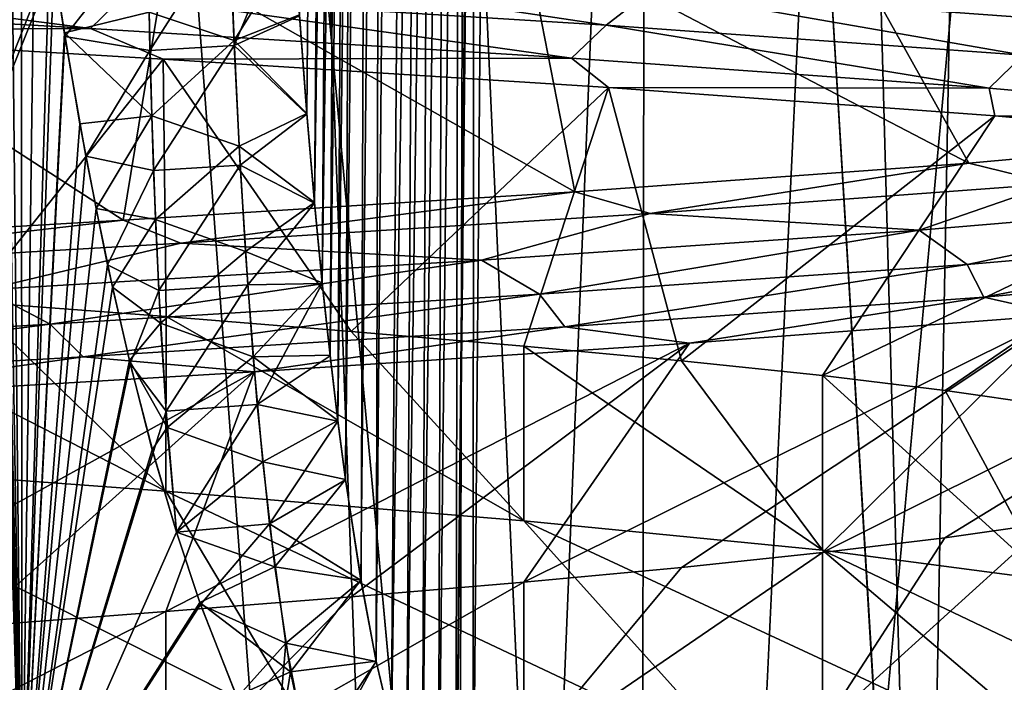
# Model space of a CAD drawing. Header units: millimetres. Extents: x -147 to 182, y -41 to 41.
# Tile 132 of 256: x 0.57 to 1.405, y 28.389 to 28.951. Entities that reach past the tile are written whole.
import ezdxf

# ---------------------------------------------------------------- set-up
doc = ezdxf.new("R2010")
doc.units = ezdxf.units.MM
doc.header["$LTSCALE"] = 51.403556
for name, color, linetype in [('157', 7, 'CONTINUOUS'), ('158', 7, 'CONTINUOUS'), ('159', 7, 'CONTINUOUS'), ('164', 7, 'CONTINUOUS'), ('166', 7, 'CONTINUOUS'), ('167', 7, 'CONTINUOUS'), ('168', 7, 'CONTINUOUS'), ('171', 7, 'CONTINUOUS'), ('172', 7, 'CONTINUOUS'), ('187', 7, 'CONTINUOUS'), ('188', 7, 'CONTINUOUS'), ('199', 7, 'CONTINUOUS'), ('202', 7, 'CONTINUOUS'), ('211', 7, 'CONTINUOUS'), ('218', 7, 'CONTINUOUS'), ('271', 7, 'CONTINUOUS'), ('277', 7, 'CONTINUOUS')]:
    doc.layers.add(name, color=color, linetype=linetype)

msp = doc.modelspace()

# ---------------------------------------------------------------- linework, layer by layer
at = {"layer": '157', "color": 7, "linetype": 'CONTINUOUS'}
for points in [[(1.44157, 29.07598, 0.69418), (1.64412, 28.85333, 1.06882), (1.25095, 29.05098, 0.99756), (1.44157, 29.07598, 0.69418)], [(1.25095, 29.05098, 0.99756), (1.37486, 28.82911, 1.39831), (0.99763, 29.02598, 1.25089), (1.25095, 29.05098, 0.99756)], [(1.64412, 28.85333, 1.06882), (1.37486, 28.82911, 1.39831), (1.25095, 29.05098, 0.99756), (1.64412, 28.85333, 1.06882)], [(0.99763, 29.02598, 1.25089), (1.04087, 28.80489, 1.66196), (0.69424, 29.00098, 1.44154), (0.99763, 29.02598, 1.25089)], [(1.37486, 28.82911, 1.39831), (1.04087, 28.80489, 1.66196), (0.99763, 29.02598, 1.25089), (1.37486, 28.82911, 1.39831)], [(0.69424, 29.00098, 1.44154), (0.65786, 28.78066, 1.84736), (0.35604, 28.97597, 1.55988), (0.69424, 29.00098, 1.44154)], [(1.04087, 28.80489, 1.66196), (0.65786, 28.78066, 1.84736), (0.69424, 29.00098, 1.44154), (1.04087, 28.80489, 1.66196)], [(0.65786, 28.78066, 1.84736), (0.24388, 28.75644, 1.94578), (0.35604, 28.97597, 1.55988), (0.65786, 28.78066, 1.84736)], [(0.41339, 28.36889, -1.91693), (0.81716, 28.34466, -1.78263), (0.35603, 28.57597, -1.55989), (0.41339, 28.36889, -1.91693)], [(0.35603, 28.57597, -1.55989), (0.81716, 28.34466, -1.78263), (0.69424, 28.55097, -1.44154), (0.35603, 28.57597, -1.55989)], [(0.81716, 28.34466, -1.78263), (1.18245, 28.32044, -1.56439), (0.69424, 28.55097, -1.44154), (0.81716, 28.34466, -1.78263)], [(0.69424, 28.55097, -1.44154), (1.18245, 28.32044, -1.56439), (0.99763, 28.52597, -1.25089), (0.69424, 28.55097, -1.44154)], [(1.18245, 28.32044, -1.56439), (1.49207, 28.29622, -1.2725), (0.99763, 28.52597, -1.25089), (1.18245, 28.32044, -1.56439)], [(0.99763, 28.52597, -1.25089), (1.49207, 28.29622, -1.2725), (1.25095, 28.50097, -0.99756), (0.99763, 28.52597, -1.25089)], [(1.49207, 28.29622, -1.2725), (1.73143, 28.272, -0.92069), (1.25095, 28.50097, -0.99756), (1.49207, 28.29622, -1.2725)], [(1.25095, 28.50097, -0.99756), (1.73143, 28.272, -0.92069), (1.44156, 28.47597, -0.69419), (1.25095, 28.50097, -0.99756)]]:
    msp.add_3dface(points, dxfattribs=at)
at = {"layer": '158', "color": 7, "linetype": 'CONTINUOUS'}
for points in [[(0.28233, 28.94135, -1.94057), (0.52845, 28.71153, -1.51021), (0.692, 28.91727, -1.83485), (0.28233, 28.94135, -1.94057)], [(0.52845, 28.71153, -1.51021), (0.69428, 28.69902, -1.44152), (0.692, 28.91727, -1.83485), (0.52845, 28.71153, -1.51021)], [(0.69428, 28.69902, -1.44152), (0.85129, 28.68652, -1.35473), (0.692, 28.91727, -1.83485), (0.69428, 28.69902, -1.44152)], [(0.692, 28.91727, -1.83485), (0.85129, 28.68652, -1.35473), (1.06946, 28.89319, -1.64371), (0.692, 28.91727, -1.83485)], [(0.85129, 28.68652, -1.35473), (0.99766, 28.67402, -1.25087), (1.06946, 28.89319, -1.64371), (0.85129, 28.68652, -1.35473)], [(0.99766, 28.67402, -1.25087), (1.13137, 28.66153, -1.13138), (1.06946, 28.89319, -1.64371), (0.99766, 28.67402, -1.25087)], [(1.06946, 28.89319, -1.64371), (1.13137, 28.66153, -1.13138), (1.39713, 28.8691, -1.37606), (1.06946, 28.89319, -1.64371)], [(1.13137, 28.66153, -1.13138), (1.25097, 28.64902, -0.99753), (1.39713, 28.8691, -1.37606), (1.13137, 28.66153, -1.13138)], [(1.39713, 28.8691, -1.37606), (1.25097, 28.64902, -0.99753), (1.65977, 28.84502, -1.04435), (1.39713, 28.8691, -1.37606)], [(1.25097, 28.64902, -0.99753), (1.35477, 28.63653, -0.85124), (1.65977, 28.84502, -1.04435), (1.25097, 28.64902, -0.99753)], [(1.35477, 28.63653, -0.85124), (1.44158, 28.62402, -0.69415), (1.65977, 28.84502, -1.04435), (1.35477, 28.63653, -0.85124)], [(1.35475, 28.51153, 0.85127), (1.25095, 28.49903, 0.99756), (1.70253, 28.7246, 0.9731), (1.35475, 28.51153, 0.85127)], [(1.70253, 28.7246, 0.9731), (1.25095, 28.49903, 0.99756), (1.45418, 28.70052, 1.31563), (1.70253, 28.7246, 0.9731)], [(1.44157, 28.52403, 0.69418), (1.35475, 28.51153, 0.85127), (1.70253, 28.7246, 0.9731), (1.44157, 28.52403, 0.69418)], [(1.13134, 28.48652, 1.1314), (0.99763, 28.47403, 1.25089), (1.45418, 28.70052, 1.31563), (1.13134, 28.48652, 1.1314)], [(1.45418, 28.70052, 1.31563), (0.99763, 28.47403, 1.25089), (1.13813, 28.67643, 1.59693), (1.45418, 28.70052, 1.31563)], [(1.25095, 28.49903, 0.99756), (1.13134, 28.48652, 1.1314), (1.45418, 28.70052, 1.31563), (1.25095, 28.49903, 0.99756)], [(0.85125, 28.46153, 1.35476), (0.69424, 28.44903, 1.44154), (1.13813, 28.67643, 1.59693), (0.85125, 28.46153, 1.35476)], [(1.13813, 28.67643, 1.59693), (0.69424, 28.44903, 1.44154), (0.76911, 28.65235, 1.80388), (1.13813, 28.67643, 1.59693)], [(0.99763, 28.47403, 1.25089), (0.85125, 28.46153, 1.35476), (1.13813, 28.67643, 1.59693), (0.99763, 28.47403, 1.25089)], [(0.52839, 28.43652, 1.51023), (0.35604, 28.42403, 1.55988), (0.76911, 28.65235, 1.80388), (0.52839, 28.43652, 1.51023)], [(0.76911, 28.65235, 1.80388), (0.35604, 28.42403, 1.55988), (0.36429, 28.62827, 1.92687), (0.76911, 28.65235, 1.80388)], [(0.69424, 28.44903, 1.44154), (0.52839, 28.43652, 1.51023), (0.76911, 28.65235, 1.80388), (0.69424, 28.44903, 1.44154)]]:
    msp.add_3dface(points, dxfattribs=at)
at = {"layer": '159', "color": 7, "linetype": 'CONTINUOUS'}
for points in [[(0.63029, 28.94326, -1.88212), (0.21663, 28.99676, -1.98642), (0.19026, 28.96857, -1.97572), (0.63029, 28.94326, -1.88212)], [(0.65908, 28.97141, -1.88637), (0.21663, 28.99676, -1.98642), (0.63029, 28.94326, -1.88212), (0.65908, 28.97141, -1.88637)], [(1.06756, 28.94607, -1.68911), (0.70071, 29.00113, -1.87133), (0.65908, 28.97141, -1.88637), (1.06756, 28.94607, -1.68911)], [(1.10574, 28.97571, -1.66439), (0.70071, 29.00113, -1.87133), (1.06756, 28.94607, -1.68911), (1.10574, 28.97571, -1.66439)], [(1.45349, 28.9503, -1.37121), (1.34086, 28.98803, -1.46355), (1.10574, 28.97571, -1.66439), (1.45349, 28.9503, -1.37121)], [(1.63494, 28.96283, -1.12554), (1.34086, 28.98803, -1.46355), (1.45349, 28.9503, -1.37121), (1.63494, 28.96283, -1.12554)], [(1.03795, 28.91796, -1.69184), (0.65908, 28.97141, -1.88637), (0.63029, 28.94326, -1.88212), (1.03795, 28.91796, -1.69184)], [(1.06756, 28.94607, -1.68911), (0.65908, 28.97141, -1.88637), (1.03795, 28.91796, -1.69184), (1.06756, 28.94607, -1.68911)], [(1.42102, 28.92072, -1.4048), (1.10574, 28.97571, -1.66439), (1.06756, 28.94607, -1.68911), (1.42102, 28.92072, -1.4048)], [(1.45349, 28.9503, -1.37121), (1.10574, 28.97571, -1.66439), (1.42102, 28.92072, -1.4048), (1.45349, 28.9503, -1.37121)], [(0.28233, 28.94135, -1.94057), (0.63029, 28.94326, -1.88212), (0.19026, 28.96857, -1.97572), (0.28233, 28.94135, -1.94057)], [(1.39228, 28.89265, -1.41464), (1.06756, 28.94607, -1.68911), (1.03795, 28.91796, -1.69184), (1.39228, 28.89265, -1.41464)], [(1.42102, 28.92072, -1.4048), (1.06756, 28.94607, -1.68911), (1.39228, 28.89265, -1.41464), (1.42102, 28.92072, -1.4048)], [(0.28233, 28.94135, -1.94057), (0.692, 28.91727, -1.83485), (0.63029, 28.94326, -1.88212), (0.28233, 28.94135, -1.94057)], [(0.692, 28.91727, -1.83485), (1.03795, 28.91796, -1.69184), (0.63029, 28.94326, -1.88212), (0.692, 28.91727, -1.83485)], [(1.67509, 28.86734, -1.06477), (1.42102, 28.92072, -1.4048), (1.39228, 28.89265, -1.41464), (1.67509, 28.86734, -1.06477)], [(0.692, 28.91727, -1.83485), (1.06946, 28.89319, -1.64371), (1.03795, 28.91796, -1.69184), (0.692, 28.91727, -1.83485)], [(1.06946, 28.89319, -1.64371), (1.39228, 28.89265, -1.41464), (1.03795, 28.91796, -1.69184), (1.06946, 28.89319, -1.64371)], [(1.06946, 28.89319, -1.64371), (1.39713, 28.8691, -1.37606), (1.39228, 28.89265, -1.41464), (1.06946, 28.89319, -1.64371)], [(1.39713, 28.8691, -1.37606), (1.67509, 28.86734, -1.06477), (1.39228, 28.89265, -1.41464), (1.39713, 28.8691, -1.37606)], [(1.39713, 28.8691, -1.37606), (1.65977, 28.84502, -1.04435), (1.67509, 28.86734, -1.06477), (1.39713, 28.8691, -1.37606)], [(1.37486, 28.82911, 1.39831), (1.64412, 28.85333, 1.06882), (1.44652, 28.81162, 1.35922), (1.37486, 28.82911, 1.39831)], [(1.04087, 28.80489, 1.66196), (1.37486, 28.82911, 1.39831), (1.10483, 28.78642, 1.64901), (1.04087, 28.80489, 1.66196)], [(1.10483, 28.78642, 1.64901), (1.37486, 28.82911, 1.39831), (1.44652, 28.81162, 1.35922), (1.10483, 28.78642, 1.64901)], [(1.10483, 28.78642, 1.64901), (1.44652, 28.81162, 1.35922), (1.33291, 28.7724, 1.48869), (1.10483, 28.78642, 1.64901)], [(1.33291, 28.7724, 1.48869), (1.44652, 28.81162, 1.35922), (1.63504, 28.79781, 1.14869), (1.33291, 28.7724, 1.48869)], [(0.65786, 28.78066, 1.84736), (1.04087, 28.80489, 1.66196), (0.70684, 28.76122, 1.85479), (0.65786, 28.78066, 1.84736)], [(0.70684, 28.76122, 1.85479), (1.04087, 28.80489, 1.66196), (1.10483, 28.78642, 1.64901), (0.70684, 28.76122, 1.85479)], [(1.33291, 28.7724, 1.48869), (1.63504, 28.79781, 1.14869), (1.3736, 28.7433, 1.4512), (1.33291, 28.7724, 1.48869)], [(1.3736, 28.7433, 1.4512), (1.63504, 28.79781, 1.14869), (1.66552, 28.76865, 1.104), (1.3736, 28.7433, 1.4512)], [(0.70684, 28.76122, 1.85479), (1.10483, 28.78642, 1.64901), (0.96172, 28.74698, 1.75156), (0.70684, 28.76122, 1.85479)], [(0.96172, 28.74698, 1.75156), (1.10483, 28.78642, 1.64901), (1.33291, 28.7724, 1.48869), (0.96172, 28.74698, 1.75156)], [(0.24388, 28.75644, 1.94578), (0.65786, 28.78066, 1.84736), (0.27285, 28.73602, 1.96607), (0.24388, 28.75644, 1.94578)], [(0.27285, 28.73602, 1.96607), (0.65786, 28.78066, 1.84736), (0.70684, 28.76122, 1.85479), (0.27285, 28.73602, 1.96607)], [(0.96172, 28.74698, 1.75156), (1.33291, 28.7724, 1.48869), (1.0109, 28.71796, 1.72362), (0.96172, 28.74698, 1.75156)], [(1.0109, 28.71796, 1.72362), (1.33291, 28.7724, 1.48869), (1.3736, 28.7433, 1.4512), (1.0109, 28.71796, 1.72362)], [(1.3736, 28.7433, 1.4512), (1.66552, 28.76865, 1.104), (1.38765, 28.71551, 1.41918), (1.3736, 28.7433, 1.4512)], [(1.38765, 28.71551, 1.41918), (1.66552, 28.76865, 1.104), (1.6716, 28.74082, 1.07024), (1.38765, 28.71551, 1.41918)], [(0.27285, 28.73602, 1.96607), (0.70684, 28.76122, 1.85479), (0.5407, 28.72157, 1.92367), (0.27285, 28.73602, 1.96607)], [(0.5407, 28.72157, 1.92367), (0.70684, 28.76122, 1.85479), (0.96172, 28.74698, 1.75156), (0.5407, 28.72157, 1.92367)], [(0.5407, 28.72157, 1.92367), (0.96172, 28.74698, 1.75156), (0.59609, 28.69261, 1.90721), (0.5407, 28.72157, 1.92367)], [(0.59609, 28.69261, 1.90721), (0.96172, 28.74698, 1.75156), (1.0109, 28.71796, 1.72362), (0.59609, 28.69261, 1.90721)], [(1.0109, 28.71796, 1.72362), (1.3736, 28.7433, 1.4512), (1.03242, 28.69021, 1.69522), (1.0109, 28.71796, 1.72362)], [(1.03242, 28.69021, 1.69522), (1.3736, 28.7433, 1.4512), (1.38765, 28.71551, 1.41918), (1.03242, 28.69021, 1.69522)], [(1.45418, 28.70052, 1.31563), (1.38765, 28.71551, 1.41918), (1.6716, 28.74082, 1.07024), (1.45418, 28.70052, 1.31563)], [(0.15057, 28.66727, 1.99251), (0.5407, 28.72157, 1.92367), (0.59609, 28.69261, 1.90721), (0.15057, 28.66727, 1.99251)], [(0.59609, 28.69261, 1.90721), (1.0109, 28.71796, 1.72362), (0.62415, 28.6649, 1.88417), (0.59609, 28.69261, 1.90721)], [(0.62415, 28.6649, 1.88417), (1.0109, 28.71796, 1.72362), (1.03242, 28.69021, 1.69522), (0.62415, 28.6649, 1.88417)], [(1.13813, 28.67643, 1.59693), (1.03242, 28.69021, 1.69522), (1.38765, 28.71551, 1.41918), (1.13813, 28.67643, 1.59693)], [(1.45418, 28.70052, 1.31563), (1.13813, 28.67643, 1.59693), (1.38765, 28.71551, 1.41918), (1.45418, 28.70052, 1.31563)], [(0.15057, 28.66727, 1.99251), (0.59609, 28.69261, 1.90721), (0.18381, 28.63959, 1.97633), (0.15057, 28.66727, 1.99251)], [(0.18381, 28.63959, 1.97633), (0.59609, 28.69261, 1.90721), (0.62415, 28.6649, 1.88417), (0.18381, 28.63959, 1.97633)], [(0.76911, 28.65235, 1.80388), (0.62415, 28.6649, 1.88417), (1.03242, 28.69021, 1.69522), (0.76911, 28.65235, 1.80388)], [(1.13813, 28.67643, 1.59693), (0.76911, 28.65235, 1.80388), (1.03242, 28.69021, 1.69522), (1.13813, 28.67643, 1.59693)], [(0.36429, 28.62827, 1.92687), (0.18381, 28.63959, 1.97633), (0.62415, 28.6649, 1.88417), (0.36429, 28.62827, 1.92687)], [(0.76911, 28.65235, 1.80388), (0.36429, 28.62827, 1.92687), (0.62415, 28.6649, 1.88417), (0.76911, 28.65235, 1.80388)]]:
    msp.add_3dface(points, dxfattribs=at)
at = {"layer": '164', "color": 7, "linetype": 'CONTINUOUS'}
for points in [[(0.28738, 28.2197, -2.99041), (0, 28.2197, -3.00419), (0.5733, 38.56237, -5.17091), (0.28738, 28.2197, -2.99041)], [(0.5733, 38.56237, -5.17091), (0, 28.2197, -3.00419), (0, 38.56237, -5.20259), (0.5733, 38.56237, -5.17091)], [(0.54076, 34.31452, -4.26554), (0.28738, 28.2197, -2.99041), (0.5733, 38.56237, -5.17091), (0.54076, 34.31452, -4.26554)], [(0.57833, 29.14801, -3.14884), (0.28738, 28.2197, -2.99041), (0.56915, 29.22554, -3.16725), (0.57833, 29.14801, -3.14884)], [(0.58792, 29.07468, -3.1312), (0.28738, 28.2197, -2.99041), (0.57833, 29.14801, -3.14884), (0.58792, 29.07468, -3.1312)], [(0.59785, 29.00519, -3.11428), (0.28738, 28.2197, -2.99041), (0.58792, 29.07468, -3.1312), (0.59785, 29.00519, -3.11428)], [(0.59906, 28.99715, -3.11231), (0.28738, 28.2197, -2.99041), (0.59785, 29.00519, -3.11428), (0.59906, 28.99715, -3.11231)], [(0.57213, 28.2197, -2.94921), (0.28738, 28.2197, -2.99041), (0.59906, 28.99715, -3.11231), (0.57213, 28.2197, -2.94921)], [(0.60812, 28.93954, -3.09807), (0.57213, 28.2197, -2.94921), (0.59906, 28.99715, -3.11231), (0.60812, 28.93954, -3.09807)], [(0.62133, 28.86241, -3.07873), (0.57213, 28.2197, -2.94921), (0.60812, 28.93954, -3.09807), (0.62133, 28.86241, -3.07873)], [(0.63495, 28.79062, -3.06037), (0.57213, 28.2197, -2.94921), (0.62133, 28.86241, -3.07873), (0.63495, 28.79062, -3.06037)], [(0.64892, 28.72384, -3.04292), (0.57213, 28.2197, -2.94921), (0.63495, 28.79062, -3.06037), (0.64892, 28.72384, -3.04292)], [(0.66319, 28.66178, -3.02634), (0.57213, 28.2197, -2.94921), (0.64892, 28.72384, -3.04292), (0.66319, 28.66178, -3.02634)], [(0.68266, 28.58606, -3.00551), (0.57213, 28.2197, -2.94921), (0.66319, 28.66178, -3.02634), (0.68266, 28.58606, -3.00551)], [(0.70308, 28.5162, -2.98554), (0.57213, 28.2197, -2.94921), (0.68266, 28.58606, -3.00551), (0.70308, 28.5162, -2.98554)], [(0.72288, 28.45668, -2.96779), (0.57213, 28.2197, -2.94921), (0.70308, 28.5162, -2.98554), (0.72288, 28.45668, -2.96779)], [(0.75404, 28.37726, -2.9426), (0.57213, 28.2197, -2.94921), (0.72288, 28.45668, -2.96779), (0.75404, 28.37726, -2.9426)]]:
    msp.add_3dface(points, dxfattribs=at)
at = {"layer": '166', "color": 7, "linetype": 'CONTINUOUS'}
for points in [[(0, 38.56237, 5.20259), (0.28738, 28.2197, 2.99041), (0.5733, 38.56237, 5.17091), (0, 38.56237, 5.20259)], [(0.5733, 38.56237, 5.17091), (0.28738, 28.2197, 2.99041), (0.54072, 34.30887, 4.26433), (0.5733, 38.56237, 5.17091)], [(0.28738, 28.2197, 2.99041), (0.57212, 28.2197, 2.94921), (0.52202, 29.86658, 3.31337), (0.28738, 28.2197, 2.99041)], [(0.52202, 29.86658, 3.31337), (0.57212, 28.2197, 2.94921), (0.52552, 29.7866, 3.29561), (0.52202, 29.86658, 3.31337)], [(0.52552, 29.7866, 3.29561), (0.57212, 28.2197, 2.94921), (0.53113, 29.67949, 3.27164), (0.52552, 29.7866, 3.29561)], [(0.53113, 29.67949, 3.27164), (0.57212, 28.2197, 2.94921), (0.53331, 29.6431, 3.26345), (0.53113, 29.67949, 3.27164)], [(0.53331, 29.6431, 3.26345), (0.57212, 28.2197, 2.94921), (0.53757, 29.57804, 3.24874), (0.53331, 29.6431, 3.26345)], [(0.53757, 29.57804, 3.24874), (0.57212, 28.2197, 2.94921), (0.54467, 29.48178, 3.2268), (0.53757, 29.57804, 3.24874)], [(0.54467, 29.48178, 3.2268), (0.57212, 28.2197, 2.94921), (0.55242, 29.39063, 3.20583), (0.54467, 29.48178, 3.2268)], [(0.55242, 29.39063, 3.20583), (0.57212, 28.2197, 2.94921), (0.56071, 29.30419, 3.18574), (0.55242, 29.39063, 3.20583)], [(0.56071, 29.30419, 3.18574), (0.57212, 28.2197, 2.94921), (0.57177, 29.20257, 3.16182), (0.56071, 29.30419, 3.18574)], [(0.57177, 29.20257, 3.16182), (0.57212, 28.2197, 2.94921), (0.5835, 29.1077, 3.13917), (0.57177, 29.20257, 3.16182)], [(0.5835, 29.1077, 3.13917), (0.57212, 28.2197, 2.94921), (0.5958, 29.01909, 3.11769), (0.5835, 29.1077, 3.13917)], [(0.5958, 29.01909, 3.11769), (0.57212, 28.2197, 2.94921), (0.59909, 28.99703, 3.11228), (0.5958, 29.01909, 3.11769)], [(0.59909, 28.99703, 3.11228), (0.57212, 28.2197, 2.94921), (0.60861, 28.93647, 3.09731), (0.59909, 28.99703, 3.11228)], [(0.60861, 28.93647, 3.09731), (0.57212, 28.2197, 2.94921), (0.62637, 28.83504, 3.07177), (0.60861, 28.93647, 3.09731)], [(0.62637, 28.83504, 3.07177), (0.57212, 28.2197, 2.94921), (0.64479, 28.7429, 3.04794), (0.62637, 28.83504, 3.07177)], [(0.64479, 28.7429, 3.04794), (0.57212, 28.2197, 2.94921), (0.66378, 28.65938, 3.02569), (0.64479, 28.7429, 3.04794)], [(0.66378, 28.65938, 3.02569), (0.57212, 28.2197, 2.94921), (0.68326, 28.58391, 3.0049), (0.66378, 28.65938, 3.02569)], [(0.68326, 28.58391, 3.0049), (0.57212, 28.2197, 2.94921), (0.70308, 28.51623, 2.98555), (0.68326, 28.58391, 3.0049)], [(0.70308, 28.51623, 2.98555), (0.57212, 28.2197, 2.94921), (0.72345, 28.45507, 2.9673), (0.70308, 28.51623, 2.98555)], [(0.72345, 28.45507, 2.9673), (0.57212, 28.2197, 2.94921), (0.75454, 28.37613, 2.94223), (0.72345, 28.45507, 2.9673)]]:
    msp.add_3dface(points, dxfattribs=at)
at = {"layer": '167', "color": 7, "linetype": 'CONTINUOUS'}
for points in [[(0.9382, 26.09738, 5.92357), (0, 26.09738, 5.9974), (0.48632, 38.50262, 5.86903), (0.9382, 26.09738, 5.92357)], [(0.96932, 38.50262, 5.80883), (0.9382, 26.09738, 5.92357), (0.48632, 38.50262, 5.86903), (0.96932, 38.50262, 5.80883)], [(1.8533, 26.09738, 5.70387), (0.9382, 26.09738, 5.92357), (1.4457, 38.50262, 5.70894), (1.8533, 26.09738, 5.70387)], [(1.4457, 38.50262, 5.70894), (0.9382, 26.09738, 5.92357), (0.96932, 38.50262, 5.80883), (1.4457, 38.50262, 5.70894)]]:
    msp.add_3dface(points, dxfattribs=at)
at = {"layer": '168', "color": 7, "linetype": 'CONTINUOUS'}
for points in [[(0, 26.09738, -5.9974), (0.9382, 26.09738, -5.92357), (0, 38.50262, -5.88915), (0, 26.09738, -5.9974)], [(0, 38.50262, -5.88915), (0.9382, 26.09738, -5.92357), (0.48632, 38.50262, -5.86903), (0, 38.50262, -5.88915)], [(0.48632, 38.50262, -5.86903), (0.9382, 26.09738, -5.92357), (0.96932, 38.50262, -5.80883), (0.48632, 38.50262, -5.86903)], [(0.9382, 26.09738, -5.92357), (1.8533, 26.09738, -5.70387), (0.96932, 38.50262, -5.80883), (0.9382, 26.09738, -5.92357)], [(0.96932, 38.50262, -5.80883), (1.8533, 26.09738, -5.70387), (1.4457, 38.50262, -5.70894), (0.96932, 38.50262, -5.80883)]]:
    msp.add_3dface(points, dxfattribs=at)
at = {"layer": '171', "color": 7, "linetype": 'CONTINUOUS'}
for points in [[(0.55757, 38.00262, 7.08458), (0, 38.00262, 7.10649), (1.09545, 26.09738, 6.91638), (0.55757, 38.00262, 7.08458)], [(1.09545, 26.09738, 6.91638), (0, 38.00262, 7.10649), (0, 26.09738, 7.0026), (1.09545, 26.09738, 6.91638)], [(1.1117, 38.00262, 7.019), (0.55757, 38.00262, 7.08458), (1.09545, 26.09738, 6.91638), (1.1117, 38.00262, 7.019)], [(2.16392, 26.09738, 6.65986), (1.1117, 38.00262, 7.019), (1.09545, 26.09738, 6.91638), (2.16392, 26.09738, 6.65986)], [(1.65898, 38.00262, 6.91014), (1.1117, 38.00262, 7.019), (2.16392, 26.09738, 6.65986), (1.65898, 38.00262, 6.91014)]]:
    msp.add_3dface(points, dxfattribs=at)
at = {"layer": '172', "color": 7, "linetype": 'CONTINUOUS'}
for points in [[(0.55757, 38.00262, -7.08458), (1.1117, 38.00262, -7.019), (0, 26.09738, -7.0026), (0.55757, 38.00262, -7.08458)], [(0, 26.09738, -7.0026), (1.1117, 38.00262, -7.019), (1.09545, 26.09738, -6.91638), (0, 26.09738, -7.0026)], [(1.65898, 38.00262, -6.91014), (2.19603, 38.00262, -6.75867), (1.09545, 26.09738, -6.91638), (1.65898, 38.00262, -6.91014)], [(1.09545, 26.09738, -6.91638), (2.19603, 38.00262, -6.75867), (2.16392, 26.09738, -6.65986), (1.09545, 26.09738, -6.91638)], [(1.1117, 38.00262, -7.019), (1.65898, 38.00262, -6.91014), (1.09545, 26.09738, -6.91638), (1.1117, 38.00262, -7.019)]]:
    msp.add_3dface(points, dxfattribs=at)
at = {"layer": '187', "color": 7, "linetype": 'CONTINUOUS'}
for points in [[(0.99663, 33.33724, 2.8771), (1.33526, 27.69738, 2.68156), (1.03902, 38.50262, 2.90998), (0.99663, 33.33724, 2.8771)], [(1.03902, 38.50262, 2.90998), (1.33526, 27.69738, 2.68156), (1.53512, 38.50262, 2.68159), (1.03902, 38.50262, 2.90998)], [(1.33526, 27.69738, 2.68156), (1.80526, 27.69738, 2.39055), (1.53512, 38.50262, 2.68159), (1.33526, 27.69738, 2.68156)], [(0.95479, 28.23021, 2.84429), (1.33526, 27.69738, 2.68156), (0.99663, 33.33724, 2.8771), (0.95479, 28.23021, 2.84429)]]:
    msp.add_3dface(points, dxfattribs=at)
at = {"layer": '188', "color": 7, "linetype": 'CONTINUOUS'}
for points in [[(1.03902, 38.50262, -2.90998), (1.33526, 27.69738, -2.68156), (0.99663, 33.33722, -2.8771), (1.03902, 38.50262, -2.90998)], [(1.53512, 38.50262, -2.68159), (1.33526, 27.69738, -2.68156), (1.03902, 38.50262, -2.90998), (1.53512, 38.50262, -2.68159)], [(1.80526, 27.69738, -2.39055), (1.33526, 27.69738, -2.68156), (1.53512, 38.50262, -2.68159), (1.80526, 27.69738, -2.39055)], [(0.99663, 33.33722, -2.8771), (1.33526, 27.69738, -2.68156), (0.95479, 28.23021, -2.84429), (0.99663, 33.33722, -2.8771)]]:
    msp.add_3dface(points, dxfattribs=at)
at = {"layer": '199', "color": 7, "linetype": 'CONTINUOUS'}
for points in [[(0.80734, 28.95471, -2.96626), (0.89475, 38.5032, -3.01961), (0.81373, 28.87122, -2.95558), (0.80734, 28.95471, -2.96626)], [(0.81373, 28.87122, -2.95558), (0.89475, 38.5032, -3.01961), (0.82021, 28.79583, -2.94574), (0.81373, 28.87122, -2.95558)], [(0.89475, 38.5032, -3.01961), (0.95852, 38.50305, -2.95356), (0.82021, 28.79583, -2.94574), (0.89475, 38.5032, -3.01961)], [(0.82021, 28.79583, -2.94574), (0.95852, 38.50305, -2.95356), (0.82676, 28.72777, -2.93665), (0.82021, 28.79583, -2.94574)], [(0.82676, 28.72777, -2.93665), (0.95852, 38.50305, -2.95356), (0.83334, 28.66635, -2.92825), (0.82676, 28.72777, -2.93665)], [(0.83334, 28.66635, -2.92825), (0.95852, 38.50305, -2.95356), (0.83992, 28.61097, -2.92048), (0.83334, 28.66635, -2.92825)], [(0.83992, 28.61097, -2.92048), (0.95852, 38.50305, -2.95356), (0.84649, 28.56108, -2.91329), (0.83992, 28.61097, -2.92048)], [(0.84649, 28.56108, -2.91329), (0.95852, 38.50305, -2.95356), (0.85957, 28.47578, -2.90041), (0.84649, 28.56108, -2.91329)], [(0.85957, 28.47578, -2.90041), (0.95852, 38.50305, -2.95356), (0.87253, 28.40698, -2.88925), (0.85957, 28.47578, -2.90041)], [(0.87253, 28.40698, -2.88925), (0.95852, 38.50305, -2.95356), (0.88541, 28.35192, -2.87951), (0.87253, 28.40698, -2.88925)], [(0.95852, 38.50305, -2.95356), (1.03902, 38.50262, -2.90998), (0.88541, 28.35192, -2.87951), (0.95852, 38.50305, -2.95356)], [(0.88541, 28.35192, -2.87951), (1.03902, 38.50262, -2.90998), (0.89834, 28.30839, -2.87089), (0.88541, 28.35192, -2.87951)], [(0.89834, 28.30839, -2.87089), (1.03902, 38.50262, -2.90998), (0.91154, 28.2748, -2.86317), (0.89834, 28.30839, -2.87089)], [(0.91154, 28.2748, -2.86317), (1.03902, 38.50262, -2.90998), (0.92536, 28.25024, -2.85613), (0.91154, 28.2748, -2.86317)], [(0.92536, 28.25024, -2.85613), (1.03902, 38.50262, -2.90998), (0.94017, 28.23498, -2.84966), (0.92536, 28.25024, -2.85613)], [(1.03902, 38.50262, -2.90998), (0.99663, 33.33722, -2.8771), (0.94017, 28.23498, -2.84966), (1.03902, 38.50262, -2.90998)], [(0.99663, 33.33722, -2.8771), (0.95479, 28.23021, -2.84429), (0.94017, 28.23498, -2.84966), (0.99663, 33.33722, -2.8771)]]:
    msp.add_3dface(points, dxfattribs=at)
at = {"layer": '202', "color": 7, "linetype": 'CONTINUOUS'}
for points in [[(0.81378, 28.87056, 2.9555), (0.89464, 38.5032, 3.01976), (0.80739, 28.95401, 2.96617), (0.81378, 28.87056, 2.9555)], [(0.82027, 28.79522, 2.94565), (0.89464, 38.5032, 3.01976), (0.81378, 28.87056, 2.9555), (0.82027, 28.79522, 2.94565)], [(0.82682, 28.72721, 2.93657), (0.89464, 38.5032, 3.01976), (0.82027, 28.79522, 2.94565), (0.82682, 28.72721, 2.93657)], [(0.83339, 28.66584, 2.92818), (0.89464, 38.5032, 3.01976), (0.82682, 28.72721, 2.93657), (0.83339, 28.66584, 2.92818)], [(0.83998, 28.61052, 2.92042), (0.89464, 38.5032, 3.01976), (0.83339, 28.66584, 2.92818), (0.83998, 28.61052, 2.92042)], [(0.84655, 28.56068, 2.91323), (0.89464, 38.5032, 3.01976), (0.83998, 28.61052, 2.92042), (0.84655, 28.56068, 2.91323)], [(0.85962, 28.47549, 2.90037), (0.89464, 38.5032, 3.01976), (0.84655, 28.56068, 2.91323), (0.85962, 28.47549, 2.90037)], [(0.87256, 28.4068, 2.88922), (0.89464, 38.5032, 3.01976), (0.85962, 28.47549, 2.90037), (0.87256, 28.4068, 2.88922)], [(0.95837, 38.50305, 2.95367), (0.89464, 38.5032, 3.01976), (0.87256, 28.4068, 2.88922), (0.95837, 38.50305, 2.95367)], [(0.88543, 28.35185, 2.87949), (0.95837, 38.50305, 2.95367), (0.87256, 28.4068, 2.88922), (0.88543, 28.35185, 2.87949)], [(0.89833, 28.30843, 2.8709), (0.95837, 38.50305, 2.95367), (0.88543, 28.35185, 2.87949), (0.89833, 28.30843, 2.8709)], [(0.91149, 28.2749, 2.8632), (0.95837, 38.50305, 2.95367), (0.89833, 28.30843, 2.8709), (0.91149, 28.2749, 2.8632)], [(0.92528, 28.25036, 2.85617), (0.95837, 38.50305, 2.95367), (0.91149, 28.2749, 2.8632), (0.92528, 28.25036, 2.85617)], [(0.9401, 28.23503, 2.84969), (0.95837, 38.50305, 2.95367), (0.92528, 28.25036, 2.85617), (0.9401, 28.23503, 2.84969)], [(0.95479, 28.23021, 2.84429), (0.95837, 38.50305, 2.95367), (0.9401, 28.23503, 2.84969), (0.95479, 28.23021, 2.84429)], [(0.95479, 28.23021, 2.84429), (0.99663, 33.33724, 2.8771), (0.95837, 38.50305, 2.95367), (0.95479, 28.23021, 2.84429)]]:
    msp.add_3dface(points, dxfattribs=at)
at = {"layer": '211', "color": 7, "linetype": 'CONTINUOUS'}
for points in [[(0.75216, 28.92891, 3.02627), (0.80115, 29.04641, 2.97777), (0.74816, 29.03059, 3.04171), (0.75216, 28.92891, 3.02627)], [(0.80739, 28.95401, 2.96617), (0.80115, 29.04641, 2.97777), (0.75216, 28.92891, 3.02627), (0.80739, 28.95401, 2.96617)], [(0.74816, 29.03059, 3.04171), (0.67884, 29.02607, 3.09014), (0.6807, 28.92458, 3.07147), (0.74816, 29.03059, 3.04171)], [(0.75216, 28.92891, 3.02627), (0.74816, 29.03059, 3.04171), (0.6807, 28.92458, 3.07147), (0.75216, 28.92891, 3.02627)], [(0.59909, 28.99703, 3.11228), (0.60861, 28.93647, 3.09731), (0.67884, 29.02607, 3.09014), (0.59909, 28.99703, 3.11228)], [(0.67884, 29.02607, 3.09014), (0.60861, 28.93647, 3.09731), (0.6807, 28.92458, 3.07147), (0.67884, 29.02607, 3.09014)], [(0.81378, 28.87056, 2.9555), (0.80739, 28.95401, 2.96617), (0.75216, 28.92891, 3.02627), (0.81378, 28.87056, 2.9555)], [(0.60861, 28.93647, 3.09731), (0.62637, 28.83504, 3.07177), (0.6807, 28.92458, 3.07147), (0.60861, 28.93647, 3.09731)], [(0.75216, 28.92891, 3.02627), (0.6807, 28.92458, 3.07147), (0.68371, 28.82295, 3.05193), (0.75216, 28.92891, 3.02627)], [(0.75723, 28.82733, 3.01024), (0.75216, 28.92891, 3.02627), (0.68371, 28.82295, 3.05193), (0.75723, 28.82733, 3.01024)], [(0.75723, 28.82733, 3.01024), (0.81378, 28.87056, 2.9555), (0.75216, 28.92891, 3.02627), (0.75723, 28.82733, 3.01024)], [(0.6807, 28.92458, 3.07147), (0.62637, 28.83504, 3.07177), (0.68371, 28.82295, 3.05193), (0.6807, 28.92458, 3.07147)], [(0.82027, 28.79522, 2.94565), (0.81378, 28.87056, 2.9555), (0.75723, 28.82733, 3.01024), (0.82027, 28.79522, 2.94565)], [(0.62637, 28.83504, 3.07177), (0.64479, 28.7429, 3.04794), (0.68371, 28.82295, 3.05193), (0.62637, 28.83504, 3.07177)], [(0.75723, 28.82733, 3.01024), (0.68371, 28.82295, 3.05193), (0.68813, 28.72112, 3.03132), (0.75723, 28.82733, 3.01024)], [(0.76361, 28.72587, 2.99349), (0.75723, 28.82733, 3.01024), (0.68813, 28.72112, 3.03132), (0.76361, 28.72587, 2.99349)], [(0.76361, 28.72587, 2.99349), (0.82027, 28.79522, 2.94565), (0.75723, 28.82733, 3.01024), (0.76361, 28.72587, 2.99349)], [(0.68371, 28.82295, 3.05193), (0.64479, 28.7429, 3.04794), (0.68813, 28.72112, 3.03132), (0.68371, 28.82295, 3.05193)], [(0.82682, 28.72721, 2.93657), (0.82027, 28.79522, 2.94565), (0.76361, 28.72587, 2.99349), (0.82682, 28.72721, 2.93657)], [(0.64479, 28.7429, 3.04794), (0.66378, 28.65938, 3.02569), (0.68813, 28.72112, 3.03132), (0.64479, 28.7429, 3.04794)], [(0.77168, 28.62454, 2.97582), (0.82682, 28.72721, 2.93657), (0.76361, 28.72587, 2.99349), (0.77168, 28.62454, 2.97582)], [(0.83339, 28.66584, 2.92818), (0.82682, 28.72721, 2.93657), (0.77168, 28.62454, 2.97582), (0.83339, 28.66584, 2.92818)], [(0.68813, 28.72112, 3.03132), (0.66378, 28.65938, 3.02569), (0.69436, 28.61896, 3.00935), (0.68813, 28.72112, 3.03132)], [(0.76361, 28.72587, 2.99349), (0.68813, 28.72112, 3.03132), (0.69436, 28.61896, 3.00935), (0.76361, 28.72587, 2.99349)], [(0.77168, 28.62454, 2.97582), (0.76361, 28.72587, 2.99349), (0.69436, 28.61896, 3.00935), (0.77168, 28.62454, 2.97582)], [(0.83998, 28.61052, 2.92042), (0.83339, 28.66584, 2.92818), (0.77168, 28.62454, 2.97582), (0.83998, 28.61052, 2.92042)], [(0.66378, 28.65938, 3.02569), (0.68326, 28.58391, 3.0049), (0.69436, 28.61896, 3.00935), (0.66378, 28.65938, 3.02569)], [(0.68326, 28.58391, 3.0049), (0.70308, 28.51623, 2.98555), (0.69436, 28.61896, 3.00935), (0.68326, 28.58391, 3.0049)], [(0.70308, 28.51623, 2.98555), (0.77168, 28.62454, 2.97582), (0.69436, 28.61896, 3.00935), (0.70308, 28.51623, 2.98555)], [(0.70308, 28.51623, 2.98555), (0.78203, 28.52336, 2.95689), (0.77168, 28.62454, 2.97582), (0.70308, 28.51623, 2.98555)], [(0.78203, 28.52336, 2.95689), (0.83998, 28.61052, 2.92042), (0.77168, 28.62454, 2.97582), (0.78203, 28.52336, 2.95689)], [(0.84655, 28.56068, 2.91323), (0.83998, 28.61052, 2.92042), (0.78203, 28.52336, 2.95689), (0.84655, 28.56068, 2.91323)], [(0.85962, 28.47549, 2.90037), (0.84655, 28.56068, 2.91323), (0.78203, 28.52336, 2.95689), (0.85962, 28.47549, 2.90037)], [(0.70308, 28.51623, 2.98555), (0.72345, 28.45507, 2.9673), (0.78203, 28.52336, 2.95689), (0.70308, 28.51623, 2.98555)], [(0.72345, 28.45507, 2.9673), (0.7958, 28.42233, 2.93611), (0.78203, 28.52336, 2.95689), (0.72345, 28.45507, 2.9673)], [(0.7958, 28.42233, 2.93611), (0.85962, 28.47549, 2.90037), (0.78203, 28.52336, 2.95689), (0.7958, 28.42233, 2.93611)], [(0.87256, 28.4068, 2.88922), (0.85962, 28.47549, 2.90037), (0.7958, 28.42233, 2.93611), (0.87256, 28.4068, 2.88922)], [(0.72345, 28.45507, 2.9673), (0.75454, 28.37613, 2.94223), (0.7958, 28.42233, 2.93611), (0.72345, 28.45507, 2.9673)], [(0.75454, 28.37613, 2.94223), (0.78635, 28.31106, 2.91956), (0.7958, 28.42233, 2.93611), (0.75454, 28.37613, 2.94223)], [(0.78635, 28.31106, 2.91956), (0.81566, 28.32138, 2.9122), (0.7958, 28.42233, 2.93611), (0.78635, 28.31106, 2.91956)], [(0.81566, 28.32138, 2.9122), (0.87256, 28.4068, 2.88922), (0.7958, 28.42233, 2.93611), (0.81566, 28.32138, 2.9122)], [(0.88543, 28.35185, 2.87949), (0.87256, 28.4068, 2.88922), (0.81566, 28.32138, 2.9122), (0.88543, 28.35185, 2.87949)]]:
    msp.add_3dface(points, dxfattribs=at)
at = {"layer": '218', "color": 7, "linetype": 'CONTINUOUS'}
for points in [[(0.74845, 29.02245, -3.0405), (0.75198, 28.93298, -3.0269), (0.68, 28.95691, -3.0775), (0.74845, 29.02245, -3.0405)], [(0.74845, 29.02245, -3.0405), (0.80316, 29.01528, -2.97389), (0.75198, 28.93298, -3.0269), (0.74845, 29.02245, -3.0405)], [(0.80316, 29.01528, -2.97389), (0.80734, 28.95471, -2.96626), (0.75198, 28.93298, -3.0269), (0.80316, 29.01528, -2.97389)], [(0.60812, 28.93954, -3.09807), (0.59906, 28.99715, -3.11231), (0.68, 28.95691, -3.0775), (0.60812, 28.93954, -3.09807)], [(0.60812, 28.93954, -3.09807), (0.68, 28.95691, -3.0775), (0.68219, 28.86919, -3.06094), (0.60812, 28.93954, -3.09807)], [(0.68, 28.95691, -3.0775), (0.75198, 28.93298, -3.0269), (0.68219, 28.86919, -3.06094), (0.68, 28.95691, -3.0775)], [(0.80734, 28.95471, -2.96626), (0.81373, 28.87122, -2.95558), (0.75198, 28.93298, -3.0269), (0.80734, 28.95471, -2.96626)], [(0.62133, 28.86241, -3.07873), (0.60812, 28.93954, -3.09807), (0.68219, 28.86919, -3.06094), (0.62133, 28.86241, -3.07873)], [(0.75198, 28.93298, -3.0269), (0.75633, 28.84358, -3.01285), (0.68219, 28.86919, -3.06094), (0.75198, 28.93298, -3.0269)], [(0.75198, 28.93298, -3.0269), (0.81373, 28.87122, -2.95558), (0.75633, 28.84358, -3.01285), (0.75198, 28.93298, -3.0269)], [(0.63495, 28.79062, -3.06037), (0.62133, 28.86241, -3.07873), (0.68219, 28.86919, -3.06094), (0.63495, 28.79062, -3.06037)], [(0.63495, 28.79062, -3.06037), (0.68219, 28.86919, -3.06094), (0.68533, 28.78135, -3.04365), (0.63495, 28.79062, -3.06037)], [(0.68219, 28.86919, -3.06094), (0.75633, 28.84358, -3.01285), (0.68533, 28.78135, -3.04365), (0.68219, 28.86919, -3.06094)], [(0.81373, 28.87122, -2.95558), (0.82021, 28.79583, -2.94574), (0.75633, 28.84358, -3.01285), (0.81373, 28.87122, -2.95558)], [(0.75633, 28.84358, -3.01285), (0.76168, 28.75427, -2.99826), (0.68533, 28.78135, -3.04365), (0.75633, 28.84358, -3.01285)], [(0.75633, 28.84358, -3.01285), (0.82021, 28.79583, -2.94574), (0.76168, 28.75427, -2.99826), (0.75633, 28.84358, -3.01285)], [(0.82021, 28.79583, -2.94574), (0.82676, 28.72777, -2.93665), (0.76168, 28.75427, -2.99826), (0.82021, 28.79583, -2.94574)], [(0.64892, 28.72384, -3.04292), (0.63495, 28.79062, -3.06037), (0.68533, 28.78135, -3.04365), (0.64892, 28.72384, -3.04292)], [(0.64892, 28.72384, -3.04292), (0.68533, 28.78135, -3.04365), (0.68963, 28.69333, -3.02549), (0.64892, 28.72384, -3.04292)], [(0.68533, 28.78135, -3.04365), (0.76168, 28.75427, -2.99826), (0.68963, 28.69333, -3.02549), (0.68533, 28.78135, -3.04365)], [(0.76168, 28.75427, -2.99826), (0.76822, 28.66506, -2.98302), (0.68963, 28.69333, -3.02549), (0.76168, 28.75427, -2.99826)], [(0.76168, 28.75427, -2.99826), (0.82676, 28.72777, -2.93665), (0.76822, 28.66506, -2.98302), (0.76168, 28.75427, -2.99826)], [(0.82676, 28.72777, -2.93665), (0.83334, 28.66635, -2.92825), (0.76822, 28.66506, -2.98302), (0.82676, 28.72777, -2.93665)], [(0.66319, 28.66178, -3.02634), (0.64892, 28.72384, -3.04292), (0.68963, 28.69333, -3.02549), (0.66319, 28.66178, -3.02634)], [(0.66319, 28.66178, -3.02634), (0.68963, 28.69333, -3.02549), (0.69538, 28.60504, -3.00624), (0.66319, 28.66178, -3.02634)], [(0.68963, 28.69333, -3.02549), (0.76822, 28.66506, -2.98302), (0.69538, 28.60504, -3.00624), (0.68963, 28.69333, -3.02549)], [(0.68266, 28.58606, -3.00551), (0.66319, 28.66178, -3.02634), (0.69538, 28.60504, -3.00624), (0.68266, 28.58606, -3.00551)], [(0.76822, 28.66506, -2.98302), (0.77631, 28.57596, -2.96692), (0.69538, 28.60504, -3.00624), (0.76822, 28.66506, -2.98302)], [(0.83334, 28.66635, -2.92825), (0.83992, 28.61097, -2.92048), (0.76822, 28.66506, -2.98302), (0.83334, 28.66635, -2.92825)], [(0.76822, 28.66506, -2.98302), (0.83992, 28.61097, -2.92048), (0.77631, 28.57596, -2.96692), (0.76822, 28.66506, -2.98302)], [(0.83992, 28.61097, -2.92048), (0.84649, 28.56108, -2.91329), (0.77631, 28.57596, -2.96692), (0.83992, 28.61097, -2.92048)], [(0.70308, 28.5162, -2.98554), (0.68266, 28.58606, -3.00551), (0.69538, 28.60504, -3.00624), (0.70308, 28.5162, -2.98554)], [(0.77631, 28.57596, -2.96692), (0.70308, 28.5162, -2.98554), (0.69538, 28.60504, -3.00624), (0.77631, 28.57596, -2.96692)], [(0.70308, 28.5162, -2.98554), (0.77631, 28.57596, -2.96692), (0.7865, 28.48698, -2.94967), (0.70308, 28.5162, -2.98554)], [(0.77631, 28.57596, -2.96692), (0.84649, 28.56108, -2.91329), (0.7865, 28.48698, -2.94967), (0.77631, 28.57596, -2.96692)], [(0.84649, 28.56108, -2.91329), (0.85957, 28.47578, -2.90041), (0.7865, 28.48698, -2.94967), (0.84649, 28.56108, -2.91329)], [(0.72288, 28.45668, -2.96779), (0.70308, 28.5162, -2.98554), (0.7865, 28.48698, -2.94967), (0.72288, 28.45668, -2.96779)], [(0.72288, 28.45668, -2.96779), (0.7865, 28.48698, -2.94967), (0.79985, 28.3981, -2.93073), (0.72288, 28.45668, -2.96779)], [(0.7865, 28.48698, -2.94967), (0.85957, 28.47578, -2.90041), (0.79985, 28.3981, -2.93073), (0.7865, 28.48698, -2.94967)], [(0.85957, 28.47578, -2.90041), (0.87253, 28.40698, -2.88925), (0.79985, 28.3981, -2.93073), (0.85957, 28.47578, -2.90041)], [(0.75404, 28.37726, -2.9426), (0.72288, 28.45668, -2.96779), (0.79985, 28.3981, -2.93073), (0.75404, 28.37726, -2.9426)], [(0.79985, 28.3981, -2.93073), (0.87253, 28.40698, -2.88925), (0.81873, 28.30927, -2.909), (0.79985, 28.3981, -2.93073)], [(0.87253, 28.40698, -2.88925), (0.88541, 28.35192, -2.87951), (0.81873, 28.30927, -2.909), (0.87253, 28.40698, -2.88925)], [(0.78596, 28.31176, -2.91982), (0.75404, 28.37726, -2.9426), (0.79985, 28.3981, -2.93073), (0.78596, 28.31176, -2.91982)], [(0.78596, 28.31176, -2.91982), (0.79985, 28.3981, -2.93073), (0.81873, 28.30927, -2.909), (0.78596, 28.31176, -2.91982)]]:
    msp.add_3dface(points, dxfattribs=at)
at = {"layer": '271', "color": 7, "linetype": 'CONTINUOUS'}
for points in [[(1.44158, 28.37598, 0.69415), (1.25097, 28.35098, 0.99753), (1.44157, 28.52403, 0.69418), (1.44158, 28.37598, 0.69415)], [(1.25097, 28.35098, 0.99753), (1.35475, 28.51153, 0.85127), (1.44157, 28.52403, 0.69418), (1.25097, 28.35098, 0.99753)], [(1.25097, 28.35098, 0.99753), (1.25095, 28.49903, 0.99756), (1.35475, 28.51153, 0.85127), (1.25097, 28.35098, 0.99753)], [(1.25097, 28.35098, 0.99753), (0.99766, 28.32598, 1.25087), (1.25095, 28.49903, 0.99756), (1.25097, 28.35098, 0.99753)], [(0.99766, 28.32598, 1.25087), (1.13134, 28.48652, 1.1314), (1.25095, 28.49903, 0.99756), (0.99766, 28.32598, 1.25087)], [(0.99766, 28.32598, 1.25087), (0.99763, 28.47403, 1.25089), (1.13134, 28.48652, 1.1314), (0.99766, 28.32598, 1.25087)], [(0.99766, 28.32598, 1.25087), (0.69428, 28.30098, 1.44152), (0.99763, 28.47403, 1.25089), (0.99766, 28.32598, 1.25087)], [(0.69428, 28.30098, 1.44152), (0.85125, 28.46153, 1.35476), (0.99763, 28.47403, 1.25089), (0.69428, 28.30098, 1.44152)], [(0.69428, 28.30098, 1.44152), (0.69424, 28.44903, 1.44154), (0.85125, 28.46153, 1.35476), (0.69428, 28.30098, 1.44152)], [(0.69428, 28.30098, 1.44152), (0.3561, 28.27598, 1.55987), (0.69424, 28.44903, 1.44154), (0.69428, 28.30098, 1.44152)], [(0.3561, 28.27598, 1.55987), (0.52839, 28.43652, 1.51023), (0.69424, 28.44903, 1.44154), (0.3561, 28.27598, 1.55987)]]:
    msp.add_3dface(points, dxfattribs=at)
at = {"layer": '277', "color": 7, "linetype": 'CONTINUOUS'}
for points in [[(0.35603, 28.57597, -1.55989), (0.69424, 28.55097, -1.44154), (0.3561, 28.72402, -1.55987), (0.35603, 28.57597, -1.55989)], [(0.69424, 28.55097, -1.44154), (0.52845, 28.71153, -1.51021), (0.3561, 28.72402, -1.55987), (0.69424, 28.55097, -1.44154)], [(0.69424, 28.55097, -1.44154), (0.69428, 28.69902, -1.44152), (0.52845, 28.71153, -1.51021), (0.69424, 28.55097, -1.44154)], [(0.69424, 28.55097, -1.44154), (0.99763, 28.52597, -1.25089), (0.69428, 28.69902, -1.44152), (0.69424, 28.55097, -1.44154)], [(0.99763, 28.52597, -1.25089), (0.85129, 28.68652, -1.35473), (0.69428, 28.69902, -1.44152), (0.99763, 28.52597, -1.25089)], [(0.99763, 28.52597, -1.25089), (0.99766, 28.67402, -1.25087), (0.85129, 28.68652, -1.35473), (0.99763, 28.52597, -1.25089)], [(0.99763, 28.52597, -1.25089), (1.25095, 28.50097, -0.99756), (0.99766, 28.67402, -1.25087), (0.99763, 28.52597, -1.25089)], [(1.25095, 28.50097, -0.99756), (1.13137, 28.66153, -1.13138), (0.99766, 28.67402, -1.25087), (1.25095, 28.50097, -0.99756)], [(1.25095, 28.50097, -0.99756), (1.25097, 28.64902, -0.99753), (1.13137, 28.66153, -1.13138), (1.25095, 28.50097, -0.99756)], [(1.25095, 28.50097, -0.99756), (1.44156, 28.47597, -0.69419), (1.25097, 28.64902, -0.99753), (1.25095, 28.50097, -0.99756)], [(1.44156, 28.47597, -0.69419), (1.35477, 28.63653, -0.85124), (1.25097, 28.64902, -0.99753), (1.44156, 28.47597, -0.69419)], [(1.44156, 28.47597, -0.69419), (1.44158, 28.62402, -0.69415), (1.35477, 28.63653, -0.85124), (1.44156, 28.47597, -0.69419)]]:
    msp.add_3dface(points, dxfattribs=at)

doc.saveas('drawing.dxf')
